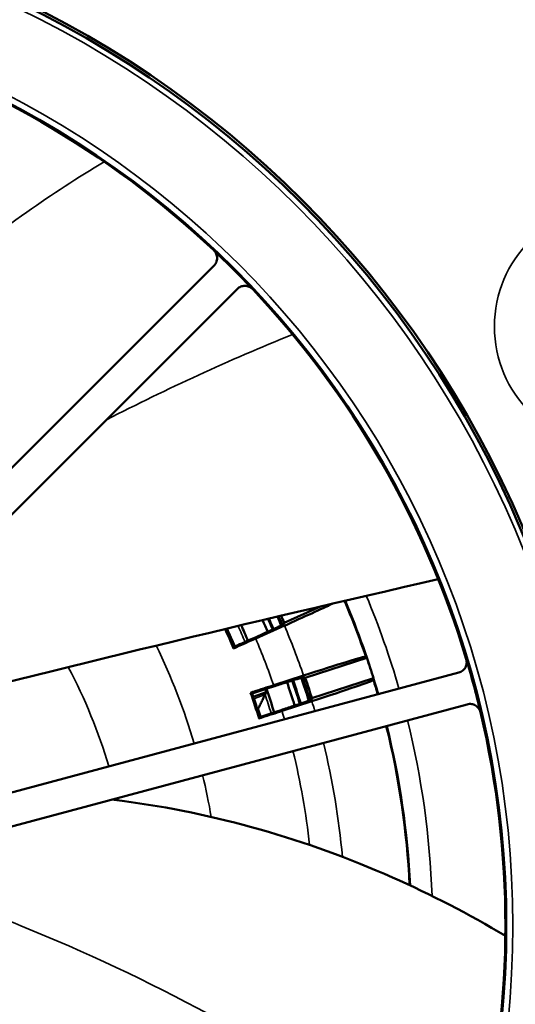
# Model space of a CAD drawing. Header units: inches. Extents: x 0 to 234, y 0 to 165.
# Tile 21 of 85: x 65.13 to 66.94, y 72.2 to 75.79. Entities that reach past the tile are written whole.
import ezdxf

# ---------------------------------------------------------------- set-up
doc = ezdxf.new("R2010")
doc.units = ezdxf.units.IN
doc.header["$LTSCALE"] = 10
doc.header["$MEASUREMENT"] = 0
doc.layers.add('Visible (ANSI)', color=7, linetype='Continuous', lineweight=50)
doc.layers.add('Visible Narrow (ANSI)', color=7, linetype='Continuous', lineweight=35)

msp = doc.modelspace()

# ---------------------------------------------------------------- linework, layer by layer
at = {"layer": 'Visible (ANSI)'}
for p, q in [((63.9497, 73.0032), (65.8394, 74.8929)), ((65.9243, 74.8081), (64.0345, 72.9184)), ((65.5849, 74.4001), (65.5848, 74.3999)), ((65.5507, 74.3832), (65.5509, 74.3833)), ((66.0951, 73.5914), (66.2283, 73.6507)), ((66.0963, 73.5807), (65.9917, 73.534)), ((65.9693, 73.5286), (65.9878, 73.5368)), ((66.3971, 73.4629), (66.1725, 73.3899)), ((64.1502, 72.718), (66.7316, 73.4097)), ((66.0572, 73.3633), (66.1662, 73.3987)), ((66.1965, 73.3159), (66.4212, 73.3889)), ((66.0561, 73.3587), (66.0369, 73.3524)), ((65.9829, 73.3209), (66.0301, 73.338)), ((66.7627, 73.2938), (64.1812, 72.6021)), ((66.0648, 73.2666), (66.084, 73.2729)), ((66.1966, 73.3051), (66.0876, 73.2697))]:
    msp.add_line(p, q, dxfattribs=at)
for radius in [3.7402, 3.7303, 3.3874]:
    msp.add_circle((63.5178, 72.4865), radius, dxfattribs=at)
for radius, start, end in [(6.7126, 5.04721, 68.75264), (5.0787, 10.3614, 73.2264), (3.3841, 46.7021, 73.2979), (3.3841, 43.2979, 46.7021), (3.3841, 16.7021, 43.2979), (3.0404, 41.4746, 41.4754), (2.7362, 23.0602, 24.0324), (2.7562, 23.0716, 23.9538), (2.7594, 23.0736, 23.9414), (2.7908, 23.0985, 23.8206), (2.7953, 23.1038, 23.8036), (2.8042, 23.2051, 23.7699), (2.5983, 22.9109, 24.6047), (2.6025, 23.006, 24.5863), (2.6575, 23.0278, 24.3522), (3.0404, 17.2668, 18.7332), (3.3841, 13.2979, 16.7021), (2.7562, 17.0716, 18.9284), (2.7594, 17.0736, 18.9264), (2.7908, 17.0985, 18.9015), (2.7953, 17.1038, 18.8962), (2.8042, 17.2051, 18.7949), (2.6527, 18.7243, 18.974), (2.6575, 17.0278, 18.9722), (2.7362, 17.0602, 18.9398), (2.5983, 16.9109, 19.0891), (2.6025, 17.006, 18.994), (3.3841, 346.7021, 13.2979)]:
    msp.add_arc((63.5178, 72.4865), radius, start, end, dxfattribs=at)
for centre, major_axis, ratio, start_param, end_param in [((66.0947, 73.5844), (0.2158, 0.0961), 0.017452, 4.71215, 5.673812), ((62.7522, 74.2059), (-1.5312, 3.4392), 0.866047, 4.17558, 4.17686), ((65.9734, 73.5192), (0.5396, 0.2402), 0.01734, 1.570797, 1.674777), ((66.1675, 73.3948), (0.2247, 0.073), 0.017452, 0.008985, 1.571035), ((64.1481, 70.5467), (1.2607, -3.8799), 0.866047, 2.105398, 2.107171), ((64.0994, 70.6964), (1.1633, -3.5804), 0.866047, 2.106325, 2.107605), ((66.1954, 73.3091), (0.2247, 0.073), 0.017452, 4.71215, 6.2742), ((62.8875, 74.4263), (-1.2607, 3.8799), 0.866047, 4.176014, 4.177787), ((66.0337, 73.3621), (-0.5618, -0.1825), 0.01734, 1.466815, 1.570795), ((62.9362, 74.2765), (-1.1633, 3.5804), 0.866047, 4.17558, 4.17686), ((66.0679, 73.2569), (0.5618, 0.1825), 0.01734, 1.570797, 1.674777)]:
    msp.add_ellipse(centre, major_axis=major_axis, ratio=ratio, start_param=start_param, end_param=end_param, dxfattribs=at)
for points, knots in [([(65.8394, 74.8929), (65.8414, 74.8949), (65.8431, 74.897), (65.846, 74.9016), (65.8473, 74.904), (65.8499, 74.9106), (65.851, 74.9156), (65.8508, 74.9264), (65.8497, 74.9314), (65.8467, 74.9385), (65.8454, 74.9409), (65.8423, 74.9455), (65.8406, 74.9476), (65.8386, 74.9494)], [0, 0, 0, 0, 0.0208189, 0.0208189, 0.0416446, 0.0416446, 0.0747571, 0.0747571, 0.1036838, 0.1036838, 0.1194123, 0.1194123, 0.1351442, 0.1351442, 0.1351442, 0.1351442]), ([(65.9807, 74.8073), (65.9789, 74.8093), (65.9768, 74.811), (65.9723, 74.8141), (65.9699, 74.8154), (65.9627, 74.8184), (65.9577, 74.8195), (65.9469, 74.8197), (65.942, 74.8186), (65.9354, 74.816), (65.9329, 74.8147), (65.9283, 74.8118), (65.9262, 74.81), (65.9243, 74.8081)], [0, 0, 0, 0, 0.0207857, 0.0207857, 0.0415669, 0.0415669, 0.0798812, 0.0798812, 0.1237326, 0.1237326, 0.1513427, 0.1513427, 0.1789438, 0.1789438, 0.1789438, 0.1789438]), ([(65.9878, 73.5368), (66.0011, 73.5428), (66.0167, 73.5498), (66.0413, 73.5609), (66.0545, 73.567), (66.0732, 73.5757), (66.082, 73.5799), (66.0918, 73.5848), (66.0948, 73.5865), (66.0949, 73.5867)], [1.3330136, 1.3330136, 1.3330136, 1.3330136, 1.444103, 1.444103, 1.5552081, 1.5552081, 1.6663137, 1.6663137, 1.7747972, 1.7747972, 1.7747972, 1.7747972]), ([(65.9917, 73.534), (65.9695, 73.5242), (65.9452, 73.5133), (65.918, 73.5011), (65.9145, 73.4995), (65.9111, 73.498)], [1.48105, 1.48105, 1.48105, 1.48105, 1.6662049, 1.6662049, 1.6935388, 1.6935388, 1.6935388, 1.6935388]), ([(66.7316, 73.4097), (66.7342, 73.4104), (66.7368, 73.4114), (66.7417, 73.4139), (66.744, 73.4154), (66.7495, 73.4198), (66.753, 73.4235), (66.7582, 73.433), (66.7598, 73.4378), (66.7607, 73.4455), (66.7608, 73.4483), (66.7604, 73.4537), (66.7599, 73.4564), (66.7591, 73.4591)], [0, 0, 0, 0, 0.0208189, 0.0208189, 0.0416448, 0.0416448, 0.0747572, 0.0747572, 0.1036837, 0.1036837, 0.1194123, 0.1194123, 0.1351442, 0.1351442, 0.1351442, 0.1351442]), ([(66.1692, 73.3932), (66.1689, 73.3934), (66.1656, 73.3926), (66.155, 73.3897), (66.1456, 73.3869), (66.1259, 73.3809), (66.112, 73.3765), (66.0864, 73.3684), (66.07, 73.3632), (66.0561, 73.3587)], [0.0026077, 0.0026077, 0.0026077, 0.0026077, 0.111091, 0.111091, 0.2221962, 0.2221962, 0.3333016, 0.3333016, 0.4443913, 0.4443913, 0.4443913, 0.4443913]), ([(65.9732, 73.3362), (65.9768, 73.3374), (65.9804, 73.3385), (66.0088, 73.3477), (66.0341, 73.3558), (66.0572, 73.3633)], [4.2314216, 4.2314216, 4.2314216, 4.2314216, 4.2587555, 4.2587555, 4.4439104, 4.4439104, 4.4439104, 4.4439104]), ([(66.0258, 73.3292), (66.0258, 73.3291), (66.0255, 73.3284), (66.0242, 73.3259), (66.0232, 73.3238), (66.0204, 73.3179), (66.0183, 73.3137), (66.014, 73.3047), (66.0116, 73.2997), (66.0065, 73.2894), (66.0038, 73.2839), (66.0011, 73.2784), (66.0011, 73.2783), (66.001, 73.2782)], [-0.1914858, -0.1914858, -0.1914858, -0.1914858, -0.1652574, -0.1652574, -0.1331864, -0.1331864, -0.0900908, -0.0900908, -0.0462726, -0.0462726, 0, 0, 0.0006455, 0.0006455, 0.0006455, 0.0006455]), ([(66.084, 73.2729), (66.0979, 73.2774), (66.1142, 73.2828), (66.1397, 73.2913), (66.1535, 73.2959), (66.173, 73.3026), (66.1822, 73.3059), (66.1925, 73.3097), (66.1957, 73.3111), (66.1958, 73.3113)], [1.3330136, 1.3330136, 1.3330136, 1.3330136, 1.4441033, 1.4441033, 1.5552087, 1.5552087, 1.666314, 1.666314, 1.7747972, 1.7747972, 1.7747972, 1.7747972]), ([(66.8112, 73.2649), (66.8105, 73.2675), (66.8096, 73.2701), (66.8073, 73.275), (66.8058, 73.2774), (66.8011, 73.2835), (66.7973, 73.287), (66.7881, 73.2926), (66.7832, 73.294), (66.7762, 73.2951), (66.7735, 73.2952), (66.768, 73.295), (66.7653, 73.2945), (66.7627, 73.2938)], [0, 0, 0, 0, 0.0207858, 0.0207858, 0.0415671, 0.0415671, 0.0798812, 0.0798812, 0.1237309, 0.1237309, 0.1513388, 0.1513388, 0.1789376, 0.1789376, 0.1789376, 0.1789376]), ([(66.0876, 73.2697), (66.0645, 73.2622), (66.0393, 73.254), (66.0109, 73.2447), (66.0073, 73.2435), (66.0037, 73.2423)], [1.48105, 1.48105, 1.48105, 1.48105, 1.6662049, 1.6662049, 1.6935388, 1.6935388, 1.6935388, 1.6935388]), ([(65.4667, 72.9466), (65.4796, 72.945), (65.4926, 72.9434), (65.8436, 72.8975), (66.1781, 72.801), (66.631, 72.6004), (66.7687, 72.529), (66.9017, 72.4495)], [1.960623, 1.960623, 1.960623, 1.960623, 2.059799, 2.059799, 4.658796, 4.658796, 5.834426, 5.834426, 5.834426, 5.834426])]:
    msp.add_open_spline(points, degree=3, knots=knots, dxfattribs=at)
for points, degree in [([(65.5711, 74.3932), (65.5711, 74.3933), (65.5708, 74.3931), (65.5704, 74.3929)], 3), ([(66.6571, 73.7501), (65.9732, 73.5935), (65.2912, 73.4281), (64.6112, 73.2555)], 3), ([(65.9133, 73.5036), (65.9122, 73.5008), (65.9111, 73.498)], 2), ([(65.9732, 73.3362), (65.9759, 73.3349), (65.9786, 73.3335)], 2), ([(66.0301, 73.338), (66.0279, 73.3336), (66.0258, 73.3292)], 2), ([(66.0037, 73.2423), (66.0051, 73.245), (66.0065, 73.2476)], 2)]:
    msp.add_open_spline(points, degree=degree, dxfattribs=at)
at = {"layer": 'Visible Narrow (ANSI)'}
for p, q in [((66.0258, 73.3292), (65.9851, 73.3143)), ((65.9974, 73.2769), (66.001, 73.2782))]:
    msp.add_line(p, q, dxfattribs=at)
for centre, radius in [((63.5178, 72.4865), 3.7106), ((63.5178, 72.4865), 3.4111), ((67.3024, 74.6715), 0.4407)]:
    msp.add_circle(centre, radius, dxfattribs=at)
for centre, radius, start, end in [((63.5178, 72.4865), 6.7115, 5.048, 72.69672), ((63.5178, 72.4865), 6.6328, 5.10808, 72.91018), ((63.5176, 72.4863), 3.1187, 41.0326, 41.0333), ((63.5178, 72.4865), 3.0413, 41.4695, 41.4703), ((63.5178, 72.4865), 2.6865, 43.6038, 43.605), ((63.5178, 72.4865), 3.0373, 18.8513, 22.9518), ((63.5178, 72.4865), 3.0413, 16.1301, 22.9388), ((63.5178, 72.4865), 3.1185, 16.1022, 22.6933), ((63.5178, 72.4865), 2.7949, 23.1034, 23.8049), ((63.5178, 72.4865), 2.6064, 23.0077, 24.5692), ((63.5178, 72.4865), 2.6458, 23.0234, 24.4012), ((63.5178, 72.4865), 2.8011, 19.0067, 22.9933), ((63.5178, 72.4865), 2.6865, 19.0496, 22.9504), ((63.5178, 72.4865), 2.3456, 16.4654, 25.8167), ((63.5178, 72.4865), 2.0241, 16.6982, 27.7765), ((63.5178, 72.4865), 2.7949, 17.1034, 18.8966), ((63.5178, 72.4865), 3.0373, 16.1316, 17.1487), ((63.5178, 72.4865), 2.6458, 17.0234, 18.5719), ((63.5178, 72.4865), 2.6064, 17.0077, 17.6845), ((63.5178, 72.4865), 2.8011, 16.2271, 16.9933), ((63.5178, 72.4865), 2.6865, 16.2794, 16.9504), ((63.5178, 72.4865), 3.0373, 2.8026, 13.8684), ((63.5178, 72.4865), 3.0413, 2.763, 13.8699), ((63.5178, 72.4865), 3.1185, 1.9985, 13.8978), ((63.5178, 72.4865), 2.8011, 5.1502, 13.7729), ((63.5178, 72.4865), 2.6865, 6.2948, 13.7206), ((63.5178, 72.4865), 2.3456, 9.7399, 13.5346), ((63.5178, 72.4865), 2.0241, 13.0574, 13.3018), ((63.5179, 72.4865), 2.024, 355.0017, 355.0019)]:
    msp.add_arc(centre, radius, start, end, dxfattribs=at)
for points, knots in [([(63.9802, 73.9805), (63.9927, 73.9955), (64.0053, 74.0105), (64.0179, 74.0254), (64.1006, 74.1231), (64.1857, 74.219), (64.2734, 74.3124), (64.3636, 74.4085), (64.4565, 74.5021), (64.5524, 74.5925), (64.7425, 74.7719), (64.9441, 74.9388), (65.1577, 75.0888), (65.2493, 75.1531), (65.3432, 75.2144), (65.4393, 75.2722)], [0.1436211, 0.1436211, 0.1436211, 0.1436211, 0.1639862, 0.1639862, 0.1639862, 0.2973743, 0.2973743, 0.2973743, 0.4345556, 0.4345556, 0.4345556, 0.7066524, 0.7066524, 0.7066524, 0.8233932, 0.8233932, 0.8233932, 0.8233932]), ([(64.7699, 72.6261), (64.8927, 72.5821), (65.4858, 72.3573), (66.0543, 72.0589), (66.4604, 71.7601)], [0.0276389, 0.0276389, 0.0276389, 0.0276389, 0.1639862, 0.6897343, 0.6897343, 0.6897343, 0.6897343])]:
    msp.add_open_spline(points, degree=3, knots=knots, dxfattribs=at)
msp.add_open_spline([(65.4476, 74.3314), (65.6692, 74.4443), (65.8948, 74.5495), (66.1263, 74.6423)], degree=3, dxfattribs=at)

doc.saveas('drawing.dxf')
